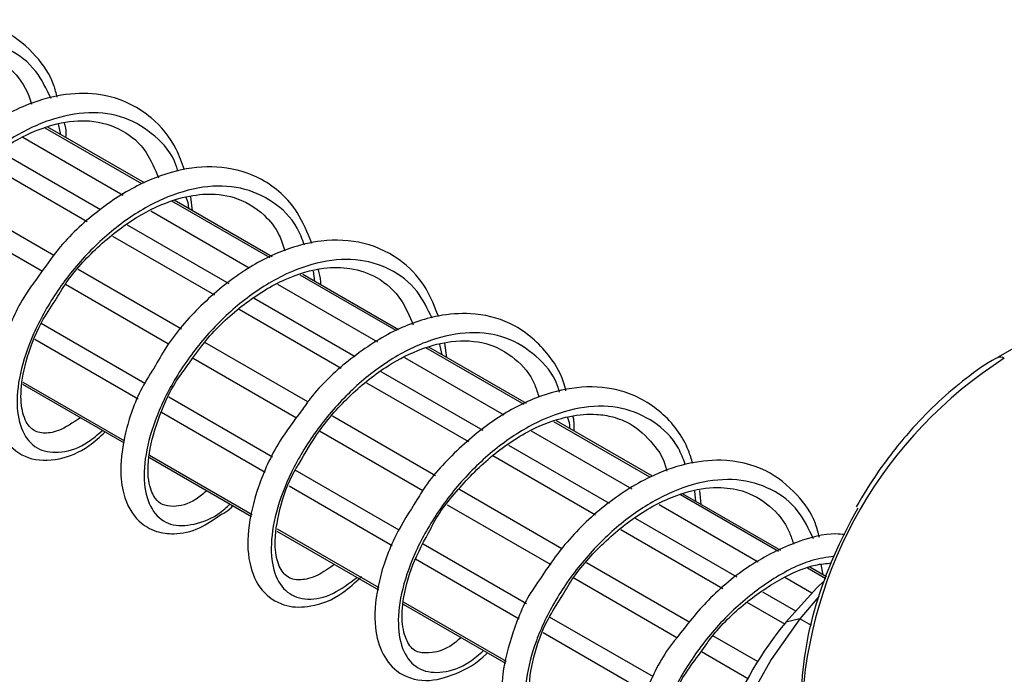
# Model space of a CAD drawing. Header units: millimetres. Extents: x 25 to 1092, y 25 to 838.
# Tile 26 of 60: x 130 to 166, y 714 to 738. Entities that reach past the tile are written whole.
import ezdxf

# ---------------------------------------------------------------- set-up
doc = ezdxf.new("R2010")
doc.units = ezdxf.units.MM
doc.header["$LTSCALE"] = 4

msp = doc.modelspace()

# ---------------------------------------------------------------- linework, layer by layer
for p, q in [((134.579, 732.211), (131.041, 734.253)), ((134.675, 732.244), (131.136, 734.287)), ((131.614, 734.011), (131.528, 734.412)), ((130.222, 733.921), (133.9, 731.798)), ((179.716, 733.806), (165.927, 725.846)), ((129.377, 733.399), (133.071, 731.267)), ((128.833, 732.998), (132.581, 730.835)), ((131.356, 729.592), (127.58, 731.772)), ((139.277, 729.499), (135.682, 731.574)), ((139.36, 729.539), (135.767, 731.613)), ((136.437, 731.226), (136.369, 731.741)), ((134.907, 731.217), (138.516, 729.133)), ((127.18, 731.186), (130.938, 729.017)), ((134.037, 730.709), (137.763, 728.559)), ((133.507, 730.3), (137.239, 728.146)), ((136.029, 726.894), (132.249, 729.077)), ((143.892, 726.834), (140.375, 728.865)), ((143.988, 726.867), (140.477, 728.895)), ((140.916, 728.641), (140.87, 729.009)), ((131.778, 728.532), (135.559, 726.349)), ((139.549, 728.537), (143.215, 726.42)), ((138.696, 728.02), (142.395, 725.885)), ((138.142, 727.624), (141.882, 725.465)), ((134.69, 724.902), (130.893, 727.094)), ((134.441, 724.33), (130.662, 726.511)), ((140.66, 724.221), (136.886, 726.4)), ((148.586, 724.125), (144.989, 726.201)), ((148.668, 724.166), (145.096, 726.228)), ((145.579, 725.949), (145.498, 726.328)), ((145.751, 725.849), (145.674, 726.372)), ((136.461, 725.829), (140.248, 723.642)), ((144.208, 725.847), (147.84, 723.75)), ((143.34, 725.339), (147.067, 723.188)), ((130.208, 724.871), (133.935, 722.719)), ((130.208, 724.87), (133.935, 722.719)), ((130.221, 724.952), (133.945, 722.802)), ((142.815, 724.926), (146.548, 722.772)), ((139.365, 722.203), (135.573, 724.392)), ((139.101, 721.64), (135.294, 723.838)), ((145.34, 721.519), (141.56, 723.701)), ((153.192, 721.466), (149.674, 723.497)), ((153.284, 721.501), (149.771, 723.529)), ((141.084, 723.16), (144.872, 720.973)), ((148.846, 723.17), (152.528, 721.044)), ((148.012, 722.642), (151.697, 720.515)), ((134.856, 722.276), (138.619, 720.103)), ((134.856, 722.187), (138.601, 720.025)), ((134.856, 722.187), (138.601, 720.025)), ((147.441, 722.256), (151.199, 720.086)), ((144.001, 719.526), (140.201, 721.721)), ((143.75, 718.956), (139.973, 721.136)), ((149.972, 718.846), (146.189, 721.029)), ((157.91, 718.742), (154.308, 720.821)), ((157.992, 718.783), (154.393, 720.861)), ((154.881, 720.579), (154.834, 720.953)), ((155.075, 720.467), (155.021, 720.983)), ((145.77, 720.455), (149.558, 718.268)), ((153.537, 720.462), (157.164, 718.368)), ((152.652, 719.963), (156.374, 717.815)), ((139.529, 719.489), (143.249, 717.342)), ((139.529, 719.489), (143.249, 717.341)), ((139.541, 719.571), (143.258, 717.426)), ((152.129, 719.549), (155.863, 717.394)), ((148.675, 716.828), (144.885, 719.016)), ((148.408, 716.267), (144.611, 718.459)), ((154.65, 716.145), (150.872, 718.326)), ((159.545, 717.887), (159.462, 718.273)), ((159.635, 717.746), (158.967, 718.132)), ((159.662, 717.819), (159.058, 718.168)), ((150.401, 717.781), (154.183, 715.598)), ((158.136, 717.807), (159.13, 717.233)), ((157.317, 717.27), (158.522, 716.575)), ((144.157, 716.818), (147.905, 714.654)), ((144.157, 716.818), (147.905, 714.654)), ((144.158, 716.906), (147.924, 714.732)), ((156.747, 716.884), (158.122, 716.09)), ((159.382, 717.094), (158.691, 716.281)), ((153.32, 714.147), (149.514, 716.344)), ((158.691, 716.281), (158.17, 716.15)), ((159.113, 716.037), (158.691, 716.281)), ((153.053, 713.585), (149.28, 715.764)), ((157.158, 714.697), (155.496, 715.656)), ((155.08, 715.08), (156.804, 714.085))]:
    msp.add_line(p, q)
at = {"flags": 128}
for points in [[(159.583, 717.666), (159.313, 717.413), (158.17, 716.15)], [(158.691, 716.281), (157.634, 714.787), (156.735, 713.176), (156.025, 711.502), (155.528, 709.822), (155.262, 708.193), (155.235, 706.671), (155.448, 705.307), (155.894, 704.149), (156.558, 703.235), (157.288, 702.667)]]:
    msp.add_lwpolyline(points, dxfattribs=at)
for centre, radius, start, end in [((174.872, 712.228), 16.136, 122.6055, 177.3945), ((166.032, 725.623), 0.245, 53.63, 115.8081), ((168.091, 707.927), 12.885, 140.3482, 177.5886)]:
    msp.add_arc(centre, radius, start, end)
for points, knots in [([(131.478, 735.385), (131.441, 735.532), (131.296, 736.117), (130.684, 736.979), (129.576, 737.915), (128.12, 738.284), (126.656, 738.136), (125.203, 737.633), (123.677, 736.67), (122.365, 735.467), (121.771, 734.606), (121.56, 734.299)], [0, 0, 0, 0, 0.036194, 0.143992, 0.272306, 0.421936, 0.533103, 0.639494, 0.781708, 0.922296, 1, 1, 1, 1]), ([(131.252, 735.341), (131.084, 735.689), (130.71, 736.465), (129.729, 737.208), (128.47, 737.571), (127.035, 737.442), (125.54, 736.855), (124.097, 735.865), (122.808, 734.573), (121.764, 733.099), (121.042, 731.579), (120.679, 730.159), (120.69, 728.969), (121.058, 728.124), (121.728, 727.698), (122.624, 727.786), (123.376, 728.094), (123.781, 728.485), (123.843, 728.545)], [0, 0, 0, 0, 0.054353, 0.1212108, 0.1877942, 0.2544577, 0.3213017, 0.3878742, 0.4545667, 0.5213899, 0.5879551, 0.6546802, 0.7214758, 0.7880374, 0.8547986, 0.9215598, 0.9881213, 1, 1, 1, 1]), ([(122.085, 733.294), (122.234, 733.541), (122.679, 734.28), (123.751, 735.415), (125.195, 736.509), (126.64, 737.118), (127.862, 737.26), (128.916, 737.064), (129.78, 736.488), (130.342, 735.77), (130.501, 735.234), (130.531, 735.132)], [0, 0, 0, 0, 0.0675561, 0.2025503, 0.342849, 0.4862823, 0.5993689, 0.7024173, 0.8439998, 0.9703182, 1, 1, 1, 1]), ([(136.139, 732.729), (136.048, 732.984), (135.782, 733.734), (134.907, 734.779), (133.575, 735.463), (132.114, 735.572), (130.643, 735.281), (129.03, 734.489), (127.46, 733.244), (126.648, 732.223), (126.258, 731.732)], [0, 0, 0, 0, 0.067634, 0.198351, 0.356686, 0.46523, 0.581191, 0.728634, 0.869543, 1, 1, 1, 1]), ([(135.904, 732.678), (135.885, 732.744), (135.723, 733.29), (135.079, 734.009), (133.999, 734.703), (132.657, 734.893), (131.194, 734.608), (129.703, 733.878), (128.299, 732.776), (127.084, 731.407), (126.14, 729.903), (125.534, 728.402), (125.298, 727.042), (125.43, 725.957), (125.905, 725.244), (126.663, 724.989), (127.563, 725.163), (128.206, 725.639), (128.5, 725.856)], [0, 0, 0, 0, 0.00924, 0.075857, 0.142674, 0.20949, 0.276107, 0.342959, 0.409739, 0.47636, 0.543239, 0.609987, 0.676615, 0.743514, 0.810233, 0.876872, 0.943785, 1, 1, 1, 1]), ([(127.192, 731.261), (127.37, 731.509), (127.892, 732.235), (129.002, 733.219), (130.288, 734.029), (131.543, 734.476), (132.773, 734.583), (133.882, 734.238), (134.738, 733.513), (135.056, 732.756), (135.194, 732.427)], [0, 0, 0, 0, 0.074101, 0.217171, 0.350466, 0.46059, 0.588305, 0.742869, 0.888315, 1, 1, 1, 1]), ([(131.8, 733.903), (131.807, 734.024), (131.817, 734.215), (131.764, 734.374), (131.744, 734.432)], [0, 0, 0, 0, 0.633602, 1, 1, 1, 1]), ([(140.803, 730.031), (140.644, 730.425), (140.246, 731.413), (139.088, 732.431), (137.571, 732.897), (136.032, 732.795), (134.467, 732.242), (132.914, 731.233), (131.626, 730.037), (131.026, 729.158), (130.799, 728.825)], [0, 0, 0, 0, 0.104238, 0.261605, 0.396646, 0.520865, 0.646575, 0.779292, 0.916339, 1, 1, 1, 1]), ([(140.536, 729.969), (140.455, 730.184), (140.201, 730.856), (139.404, 731.604), (138.229, 732.132), (136.833, 732.163), (135.349, 731.724), (133.877, 730.859), (132.523, 729.657), (131.39, 728.227), (130.555, 726.707), (130.067, 725.239), (129.957, 723.957), (130.21, 722.986), (130.784, 722.415), (131.618, 722.328), (132.445, 722.586), (132.965, 723.032), (133.137, 723.179)], [0, 0, 0, 0, 0.031438, 0.098237, 0.164956, 0.23195, 0.298724, 0.365458, 0.432459, 0.499211, 0.565963, 0.632964, 0.699697, 0.766471, 0.833465, 0.900184, 0.966983, 1, 1, 1, 1]), ([(131.401, 727.928), (131.531, 728.147), (131.943, 728.845), (132.966, 729.947), (134.344, 731.03), (135.692, 731.65), (136.929, 731.889), (138.079, 731.763), (138.978, 731.212), (139.582, 730.491), (139.759, 729.955), (139.823, 729.762)], [0, 0, 0, 0, 0.0603514, 0.1915242, 0.3308344, 0.4648054, 0.5625284, 0.6887614, 0.8408801, 0.9424745, 1, 1, 1, 1]), ([(136.296, 731.308), (136.295, 731.356), (136.294, 731.507), (136.242, 731.628), (136.208, 731.71)], [0, 0, 0, 0, 0.318371, 1, 1, 1, 1]), ([(145.442, 727.368), (145.309, 727.712), (145.013, 728.481), (144.109, 729.462), (142.787, 730.127), (141.306, 730.194), (139.863, 729.853), (138.368, 729.134), (136.84, 727.909), (135.688, 726.63), (135.228, 725.816), (135.078, 725.552)], [0, 0, 0, 0, 0.08673, 0.193562, 0.331167, 0.458243, 0.550413, 0.672086, 0.809615, 0.937992, 1, 1, 1, 1]), ([(145.212, 727.289), (145.046, 727.633), (144.673, 728.405), (143.694, 729.146), (142.436, 729.509), (141, 729.38), (139.506, 728.793), (138.062, 727.803), (136.773, 726.511), (135.729, 725.037), (135.007, 723.517), (134.645, 722.097), (134.656, 720.907), (135.024, 720.062), (135.694, 719.636), (136.589, 719.724), (137.341, 720.032), (137.747, 720.423), (137.808, 720.483)], [0, 0, 0, 0, 0.053839, 0.120733, 0.187353, 0.254053, 0.320933, 0.387542, 0.45427, 0.52113, 0.587731, 0.654493, 0.721325, 0.787922, 0.85472, 0.921517, 0.988115, 1, 1, 1, 1]), ([(136.143, 725.401), (136.416, 725.795), (137.031, 726.682), (138.323, 727.868), (139.801, 728.774), (141.15, 729.164), (142.291, 729.154), (143.273, 728.806), (144.062, 728.115), (144.389, 727.357), (144.521, 727.051)], [0, 0, 0, 0, 0.111027, 0.250085, 0.394487, 0.530614, 0.631754, 0.752321, 0.899921, 1, 1, 1, 1]), ([(141.135, 728.514), (141.136, 728.552), (141.14, 728.749), (141.089, 728.921), (141.048, 729.06)], [0, 0, 0, 0, 0.189696, 1, 1, 1, 1]), ([(130.799, 728.825), (130.654, 728.633), (130.119, 727.925), (129.519, 726.559), (129.105, 724.946), (129.161, 723.679), (129.568, 722.709), (130.405, 722.058), (131.524, 722.067), (132.482, 722.439), (133.039, 722.945), (133.235, 723.123)], [0, 0, 0, 0, 0.0487952, 0.1801882, 0.3207164, 0.454796, 0.5574195, 0.6792084, 0.8102911, 0.933279, 1, 1, 1, 1]), ([(132.335, 723.642), (132.053, 723.458), (131.526, 723.112), (130.884, 723.053), (130.535, 723.196), (130.225, 723.625), (130.103, 724.522), (130.302, 725.709), (130.737, 726.922), (131.23, 727.669), (131.401, 727.928)], [0, 0, 0, 0, 0.126046, 0.235883, 0.373939, 0.517218, 0.640862, 0.776419, 0.922627, 1, 1, 1, 1]), ([(150.115, 724.633), (150.089, 724.738), (149.957, 725.268), (149.344, 726.205), (148.2, 727.174), (146.752, 727.512), (145.307, 727.405), (143.76, 726.873), (142.155, 725.797), (140.999, 724.728), (140.528, 724.042), (140.421, 723.885)], [0, 0, 0, 0, 0.026703, 0.13475, 0.295045, 0.430584, 0.533159, 0.673367, 0.820902, 0.959133, 1, 1, 1, 1]), ([(149.88, 724.581), (149.858, 724.66), (149.694, 725.218), (149.045, 725.948), (147.964, 726.641), (146.622, 726.831), (145.16, 726.546), (143.669, 725.816), (142.264, 724.714), (141.049, 723.345), (140.105, 721.841), (139.499, 720.34), (139.263, 718.98), (139.395, 717.895), (139.871, 717.182), (140.628, 716.927), (141.528, 717.101), (142.172, 717.577), (142.465, 717.794)], [0, 0, 0, 0, 0.01082, 0.077331, 0.144041, 0.210751, 0.277262, 0.344006, 0.41068, 0.477195, 0.543967, 0.610609, 0.67713, 0.743923, 0.810536, 0.877068, 0.943875, 1, 1, 1, 1]), ([(140.33, 721.939), (140.566, 722.352), (141.079, 723.248), (142.222, 724.526), (143.526, 725.56), (144.803, 726.199), (146.047, 726.508), (147.248, 726.435), (148.254, 725.876), (148.896, 725.156), (149.081, 724.553), (149.129, 724.397)], [0, 0, 0, 0, 0.106984, 0.232251, 0.359445, 0.46921, 0.567422, 0.696474, 0.832084, 0.95644, 1, 1, 1, 1]), ([(165.927, 725.84), (165.906, 725.83), (165.519, 725.638), (164.79, 725.105), (163.77, 724.261), (162.903, 723.374), (162.165, 722.498), (161.451, 721.544), (161.004, 720.812), (160.744, 720.384)], [0, 0, 0, 0, 0.01102, 0.198918, 0.378204, 0.553989, 0.682298, 0.814555, 1, 1, 1, 1]), ([(135.078, 725.552), (134.907, 725.28), (134.387, 724.458), (133.941, 723.119), (133.761, 721.816), (133.889, 720.713), (134.335, 719.881), (135.07, 719.447), (135.841, 719.356), (136.644, 719.522), (137.232, 719.929), (137.502, 720.116)], [0, 0, 0, 0, 0.073122, 0.221719, 0.354772, 0.458399, 0.603637, 0.69973, 0.781688, 0.899569, 1, 1, 1, 1]), ([(136.962, 720.971), (136.829, 720.86), (136.368, 720.476), (135.743, 720.36), (135.329, 720.442), (135.063, 720.651), (134.793, 721.238), (134.784, 722.305), (135.189, 723.688), (135.672, 724.783), (136.08, 725.319), (136.143, 725.401)], [0, 0, 0, 0, 0.058396, 0.201778, 0.317528, 0.419989, 0.540016, 0.690214, 0.836017, 0.97486, 1, 1, 1, 1]), ([(154.76, 721.968), (154.712, 722.128), (154.488, 722.878), (153.664, 723.917), (152.272, 724.701), (150.718, 724.84), (149.18, 724.497), (147.595, 723.703), (146.106, 722.479), (145.091, 721.38), (144.717, 720.734), (144.66, 720.634)], [0, 0, 0, 0, 0.0397904, 0.1859306, 0.3321172, 0.45713, 0.5796715, 0.7073432, 0.8425835, 0.9757102, 1, 1, 1, 1]), ([(154.49, 721.934), (154.412, 722.139), (154.161, 722.801), (153.369, 723.541), (152.194, 724.07), (150.798, 724.101), (149.314, 723.662), (147.842, 722.797), (146.488, 721.595), (145.356, 720.165), (144.52, 718.645), (144.033, 717.177), (143.922, 715.895), (144.175, 714.924), (144.749, 714.353), (145.583, 714.266), (146.411, 714.524), (146.93, 714.97), (147.102, 715.117)], [0, 0, 0, 0, 0.030106, 0.096997, 0.163808, 0.230894, 0.29776, 0.364585, 0.431678, 0.498522, 0.565366, 0.632459, 0.699284, 0.76615, 0.833236, 0.900047, 0.966938, 1, 1, 1, 1]), ([(140.421, 723.885), (140.145, 723.52), (139.467, 722.624), (138.788, 721.087), (138.41, 719.489), (138.486, 718.166), (138.978, 717.189), (139.85, 716.684), (140.85, 716.706), (141.78, 717.041), (142.398, 717.616), (142.625, 717.828)], [0, 0, 0, 0, 0.0885106, 0.2174457, 0.3471579, 0.4759376, 0.5954916, 0.7016999, 0.799206, 0.9261464, 1, 1, 1, 1]), ([(145.174, 719.601), (145.192, 719.639), (145.44, 720.151), (146.231, 721.139), (147.505, 722.402), (148.917, 723.297), (150.206, 723.733), (151.152, 723.803), (151.885, 723.682), (152.616, 723.391), (153.262, 722.786), (153.706, 722.151), (153.797, 721.747), (153.81, 721.69)], [0, 0, 0, 0, 0.010195, 0.137243, 0.26827, 0.406046, 0.521124, 0.617618, 0.684234, 0.762771, 0.89095, 0.984468, 1, 1, 1, 1]), ([(150.261, 723.246), (150.261, 723.294), (150.259, 723.451), (150.205, 723.577), (150.168, 723.664)], [0, 0, 0, 0, 0.30559, 1, 1, 1, 1]), ([(150.416, 723.157), (150.423, 723.292), (150.434, 723.488), (150.383, 723.651), (150.367, 723.702)], [0, 0, 0, 0, 0.689428, 1, 1, 1, 1]), ([(141.64, 718.27), (141.43, 718.123), (140.959, 717.792), (140.28, 717.663), (139.891, 717.779), (139.566, 718.192), (139.407, 719.043), (139.591, 720.24), (139.933, 721.309), (140.289, 721.874), (140.33, 721.939)], [0, 0, 0, 0, 0.09949, 0.22319, 0.395501, 0.537258, 0.661032, 0.820419, 0.979353, 1, 1, 1, 1]), ([(159.405, 719.259), (159.36, 719.432), (159.201, 720.037), (158.564, 720.917), (157.431, 721.828), (155.97, 722.163), (154.508, 721.993), (153.053, 721.47), (151.516, 720.481), (150.057, 719.081), (149.352, 718.017), (149.017, 717.512)], [0, 0, 0, 0, 0.040401, 0.142111, 0.265303, 0.406313, 0.508984, 0.611893, 0.74736, 0.879838, 1, 1, 1, 1]), ([(159.185, 719.213), (159.017, 719.562), (158.642, 720.34), (157.66, 721.084), (156.401, 721.447), (154.966, 721.318), (153.471, 720.731), (152.028, 719.741), (150.738, 718.449), (149.695, 716.975), (148.973, 715.455), (148.61, 714.035), (148.621, 712.845), (148.989, 712), (149.659, 711.574), (150.555, 711.662), (151.307, 711.97), (151.712, 712.361), (151.773, 712.421)], [0, 0, 0, 0, 0.054545, 0.1213892, 0.1879591, 0.2546091, 0.3214394, 0.3879985, 0.4546774, 0.5214871, 0.5880388, 0.6547503, 0.7215324, 0.7880804, 0.8548281, 0.9215757, 0.9881238, 1, 1, 1, 1]), ([(149.942, 717.053), (150.068, 717.273), (150.475, 717.984), (151.497, 719.116), (152.92, 720.259), (154.386, 720.941), (155.636, 721.139), (156.709, 720.986), (157.603, 720.469), (158.214, 719.752), (158.408, 719.161), (158.455, 719.016)], [0, 0, 0, 0, 0.059558, 0.192711, 0.331028, 0.473966, 0.591226, 0.690302, 0.825621, 0.957379, 1, 1, 1, 1]), ([(137.502, 720.116), (137.604, 720.164), (137.745, 720.23), (137.879, 720.379), (137.916, 720.421)], [0, 0, 0, 0, 0.722548, 1, 1, 1, 1]), ([(144.66, 720.634), (144.384, 720.202), (143.754, 719.213), (143.205, 717.617), (143.052, 716.16), (143.3, 715.073), (143.911, 714.247), (144.962, 713.904), (146.082, 714.235), (146.865, 714.635), (147.23, 715.029), (147.239, 715.038)], [0, 0, 0, 0, 0.106412, 0.243931, 0.387194, 0.503609, 0.61094, 0.743781, 0.870673, 0.997041, 1, 1, 1, 1]), ([(146.277, 715.594), (146.171, 715.503), (145.78, 715.164), (145.196, 715.006), (144.661, 715.035), (144.371, 715.254), (144.099, 715.909), (144.116, 716.939), (144.428, 718.211), (144.931, 719.148), (145.174, 719.601)], [0, 0, 0, 0, 0.047872, 0.177736, 0.29489, 0.449495, 0.585067, 0.715586, 0.862635, 1, 1, 1, 1]), ([(160.336, 719.364), (160.225, 719.374), (159.668, 719.424), (158.483, 719.105), (156.871, 718.311), (155.331, 717.058), (154.549, 716.057), (154.182, 715.587)], [0, 0, 0, 0, 0.052331, 0.263586, 0.527315, 0.777984, 1, 1, 1, 1]), ([(159.938, 718.568), (159.667, 718.529), (158.916, 718.419), (157.632, 717.74), (156.23, 716.655), (155.015, 715.282), (154.071, 713.779), (153.464, 712.277), (153.229, 710.919), (153.36, 709.83), (153.839, 709.131), (154.528, 708.846), (155.1, 709.028), (155.351, 709.107)], [0, 0, 0, 0, 0.054524, 0.151378, 0.24813, 0.34465, 0.441545, 0.53825, 0.634781, 0.731705, 0.828368, 0.924915, 1, 1, 1, 1]), ([(155.04, 715.026), (155.194, 715.249), (155.677, 715.952), (156.752, 716.955), (158.038, 717.805), (159.109, 718.259), (159.65, 718.306), (159.841, 718.323)], [0, 0, 0, 0, 0.127581, 0.401754, 0.664281, 0.881152, 1, 1, 1, 1]), ([(149.017, 717.512), (149, 717.489), (148.605, 716.94), (148.143, 715.781), (147.759, 714.326), (147.759, 713.16), (148.007, 712.32), (148.471, 711.71), (149.215, 711.292), (150.181, 711.339), (151.101, 711.697), (151.634, 712.181), (151.849, 712.377)], [0, 0, 0, 0, 0.006145, 0.145128, 0.283407, 0.393822, 0.502616, 0.581813, 0.673325, 0.809314, 0.923055, 1, 1, 1, 1]), ([(150.945, 712.899), (150.662, 712.71), (150.084, 712.324), (149.479, 712.316), (149.183, 712.449), (148.898, 712.78), (148.71, 713.584), (148.88, 714.814), (149.307, 716.057), (149.779, 716.796), (149.942, 717.053)], [0, 0, 0, 0, 0.129507, 0.264148, 0.375228, 0.482392, 0.622386, 0.776514, 0.922472, 1, 1, 1, 1]), ([(154.182, 715.587), (154.152, 715.552), (153.697, 715.015), (153.089, 713.81), (152.488, 712.165), (152.366, 710.682), (152.656, 709.546), (153.371, 708.783), (154.337, 708.604), (154.973, 708.645), (155.333, 708.88), (155.344, 708.887)], [0, 0, 0, 0, 0.010494, 0.16097, 0.314941, 0.467956, 0.614957, 0.74955, 0.863701, 0.995816, 1, 1, 1, 1]), ([(155.379, 710.032), (155.151, 709.908), (154.629, 709.623), (154.036, 709.639), (153.717, 709.83), (153.431, 710.453), (153.398, 711.448), (153.741, 712.791), (154.319, 714.078), (154.858, 714.787), (155.04, 715.026)], [0, 0, 0, 0, 0.102865, 0.235741, 0.394948, 0.50569, 0.635642, 0.785951, 0.927887, 1, 1, 1, 1])]:
    msp.add_open_spline(points, degree=3, knots=knots)
msp.add_open_spline([(158.752, 713.369), (158.752, 715.535), (159.497, 718.042), (160.824, 720.339)], degree=3)

doc.saveas('drawing.dxf')
